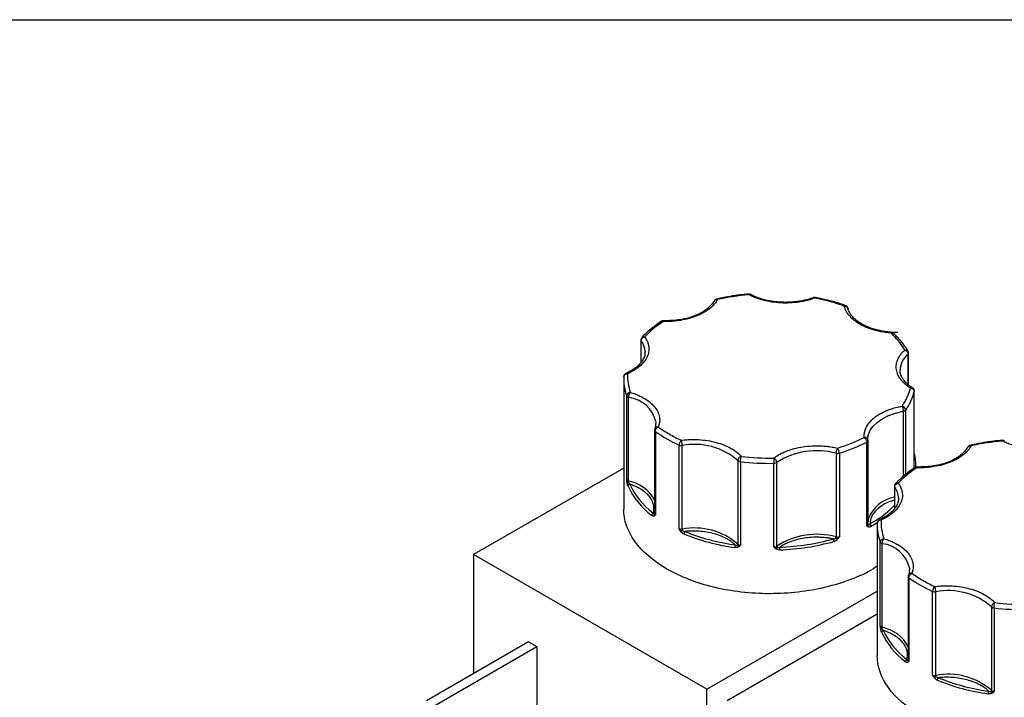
# Model space of a CAD drawing. Header units: inches. Extents: x 0.5 to 21.5, y 0.5 to 16.5.
# Tile 23 of 28: x 15.9 to 18.5, y 14.7 to 16.5. Entities that reach past the tile are written whole.
import ezdxf

# ---------------------------------------------------------------- set-up
doc = ezdxf.new("R2010")
doc.units = ezdxf.units.IN
doc.header["$LTSCALE"] = 2
doc.header["$MEASUREMENT"] = 0
doc.linetypes.add('SLD-Solid', pattern=[0])
doc.layers.add('TEXT', color=140, linetype='SLD-Solid', lineweight=25)

msp = doc.modelspace()

# ---------------------------------------------------------------- linework, layer by layer
for p, q in [((17.5351, 15.6553), (17.5351, 15.5956)), ((17.5359, 15.5966), (17.5359, 15.653)), ((17.5461, 15.6252), (17.5462, 15.6235)), ((18.2391, 15.6175), (18.2391, 15.5379)), ((18.2406, 15.5365), (18.2406, 15.6206)), ((18.2181, 15.5745), (18.2181, 15.5762)), ((17.4899, 15.5522), (17.4899, 15.2092)), ((18.2557, 15.3174), (18.2557, 15.5196)), ((18.2558, 15.3174), (18.2558, 15.5204)), ((17.4977, 15.2872), (17.4977, 15.5076)), ((17.5029, 15.2832), (17.5029, 15.5037)), ((18.2266, 15.4671), (18.2266, 15.2956)), ((18.2329, 15.4705), (18.2329, 15.3008)), ((17.5711, 15.4176), (17.5711, 15.1972)), ((17.5745, 15.439), (17.5727, 15.4228)), ((17.5744, 15.4398), (17.5746, 15.4357)), ((17.5733, 15.414), (17.5733, 15.1936)), ((18.1337, 15.3905), (18.1335, 15.3941)), ((18.1337, 15.3905), (18.1337, 15.3902)), ((18.1337, 15.1698), (18.1337, 15.3902)), ((17.6356, 15.1576), (17.6356, 15.3781)), ((17.644, 15.1565), (17.644, 15.377)), ((18.1303, 15.1654), (18.1303, 15.3859)), ((17.7908, 15.3375), (17.7908, 15.117)), ((18.0496, 15.3565), (18.0496, 15.136)), ((18.0582, 15.3567), (18.0582, 15.1363)), ((17.4899, 15.3176), (17.094, 15.0891)), ((17.7977, 15.3344), (17.7977, 15.114)), ((17.8854, 15.1096), (17.8854, 15.33)), ((17.8931, 15.1118), (17.8931, 15.3323)), ((18.2599, 15.3196), (18.2599, 15.3236)), ((18.2033, 15.2695), (18.2033, 15.2099)), ((18.2041, 15.2108), (18.2041, 15.2673)), ((18.2143, 15.2394), (18.2144, 15.2378)), ((18.1581, 15.1664), (18.1581, 14.8235)), ((18.1659, 14.9014), (18.1659, 15.1219)), ((18.1711, 14.8974), (18.1711, 15.1179)), ((17.7092, 14.734), (17.094, 15.0891)), ((17.094, 15.0891), (17.094, 14.7756)), ((18.2427, 15.0533), (18.2409, 15.0371)), ((18.2427, 15.054), (18.2428, 15.0499)), ((18.2394, 15.0319), (18.2394, 14.8114)), ((18.2415, 15.0283), (18.2415, 14.8078)), ((17.7092, 14.734), (18.1581, 14.9931)), ((18.3038, 14.7719), (18.3038, 14.9923)), ((18.3122, 14.7708), (18.3122, 14.9912)), ((18.459, 14.9517), (18.459, 14.7312)), ((18.4659, 14.9487), (18.4659, 14.7282)), ((18.1581, 14.9319), (17.7623, 14.7034)), ((17.239, 14.8593), (16.9697, 14.7038)), ((16.9917, 14.6912), (17.2609, 14.8466)), ((17.239, 14.8593), (17.2609, 14.8466)), ((17.2609, 14.8466), (17.2609, 14.6441)), ((17.7092, 14.3592), (17.7092, 14.734))]:
    msp.add_line(p, q)
at = {"flags": 128}
for points in [[(18.2558, 15.5204), (18.2558, 15.5202), (18.2557, 15.5196)], [(18.1335, 15.3941), (18.1345, 15.403), (18.1388, 15.4154), (18.1465, 15.4271), (18.1575, 15.438), (18.1714, 15.4476), (18.1879, 15.4558), (18.2064, 15.4624), (18.2266, 15.4671)], [(18.2599, 15.3236), (18.2599, 15.3215), (18.2598, 15.3182)], [(18.1348, 15.1841), (18.1345, 15.1826), (18.1337, 15.1773)], [(18.1597, 15.174), (18.1551, 15.1711), (18.142, 15.1635)]]:
    msp.add_lwpolyline(points, dxfattribs=at)
for centre, radius, start, end in [((17.5389, 15.6553), 0.00376, 180.9578, 217.4256), ((17.4965, 15.6228), 0.0497, 2.8121, 37.5121), ((18.2736, 15.574), 0.0556, 128.4223, 177.7121), ((18.2364, 15.6208), 0.00421, 308.5081, 357.4413), ((17.6221, 15.5524), 0.1322, 177.4493, 199.7861), ((18.1053, 15.5596), 0.1557, 325.0895, 345.1136), ((17.5031, 15.5099), 0.00584, 202.9787, 242.992), ((17.5062, 15.5148), 0.0116, 240.4659, 253.794), ((17.4933, 15.421), 0.0833, 13.0696, 83.3925), ((18.2255, 15.4767), 0.0097, 276.4793, 319.8956), ((17.5756, 15.4178), 0.00441, 182.4973, 239.5244), ((17.7847, 15.7084), 0.3624, 234.3111, 245.6943), ((18.1285, 15.3908), 0.00522, 290.4646, 353.689), ((17.6418, 15.3927), 0.0159, 246.9599, 278.0107), ((17.6763, 15.2045), 0.1755, 49.256, 100.611), ((17.999, 15.1657), 0.1974, 75.141, 122.4451), ((17.9229, 15.7953), 0.459, 287.1489, 296.8704), ((17.7962, 15.3424), 0.00735, 222.6419, 240.7341), ((18.0534, 15.3727), 0.0166, 256.6265, 286.6907), ((18.1288, 15.3234), 0.1311, 0.0768, 14.2924), ((17.7991, 15.3478), 0.0134, 241.3079, 264.1813), ((17.8748, 15.9901), 0.6602, 263.2951, 270.9222), ((17.8856, 15.3434), 0.0134, 269.0358, 303.9182), ((17.5044, 15.2905), 0.00749, 206.7477, 258.5997), ((17.503, 15.2741), 0.00556, 97.9999, 136.3953), ((17.5066, 15.2695), 0.00537, 95.1981, 173.9066), ((17.6862, 15.3556), 0.2038, 204.8113, 233.0482), ((17.4914, 15.2834), 0.0116, 340.4761, 358.7318), ((17.484, 15.1863), 0.0988, 28.0077, 78.9293), ((18.2071, 15.2696), 0.00376, 180.9578, 217.4256), ((18.1647, 15.237), 0.0497, 2.8121, 37.5121), ((18.2216, 15.1492), 0.0936, 101.2684, 158.1532), ((17.5705, 15.1923), 0.00681, 113.8597, 176.2343), ((17.5744, 15.1927), 0.00531, 145.7148, 203.1049), ((17.5681, 15.1985), 0.00335, 305.0455, 337.1501), ((17.5758, 15.1975), 0.00462, 184.1179, 238.1308), ((17.6418, 15.1722), 0.0159, 246.9599, 278.0107), ((17.6763, 14.984), 0.1755, 49.256, 100.611), ((17.6685, 15.1568), 0.0245, 180.6025, 189.243), ((18.1285, 15.1703), 0.00522, 290.4646, 353.689), ((18.1373, 15.1701), 0.00366, 185.6152, 232.804), ((18.1299, 15.1648), 0.00574, 331.6604, 24.4093), ((18.1342, 15.1632), 0.00781, 2.4706, 56.2904), ((18.2903, 15.1666), 0.1322, 177.4493, 199.7861), ((17.7072, 15.0727), 0.1019, 128.1341, 130.9243), ((17.6572, 15.1437), 0.009, 132.2532, 178.4536), ((17.8564, 15.6504), 0.5476, 247.6562, 262.2108), ((17.999, 14.9453), 0.1974, 75.141, 122.4451), ((18.0324, 15.1238), 0.0116, 0.6428, 35.7943), ((18.0357, 15.1363), 0.0138, 343.6589, 358.936), ((18.1031, 15.185), 0.0755, 224.2139, 228.0908), ((18.0534, 15.1522), 0.0166, 256.6265, 286.6907), ((17.8026, 15.1078), 0.0204, 160.2414, 179.9206), ((17.7855, 15.1172), 0.0053, 319.1965, 357.7484), ((17.7987, 15.1149), 0.00927, 187.4178, 219.8783), ((17.7984, 15.125), 0.0111, 226.5503, 266.2341), ((17.8856, 15.1229), 0.0134, 269.0358, 303.9182), ((17.8827, 15.1121), 0.0121, 317.4555, 342.3992), ((17.8993, 15.1121), 0.00622, 182.1351, 215.4476), ((17.8307, 15.1018), 0.0706, 359.9897, 5.6487), ((17.8788, 15.7197), 0.6183, 272.0834, 285.5027), ((18.1713, 15.1242), 0.00584, 202.9787, 242.992), ((18.1744, 15.1291), 0.0116, 240.4659, 253.794), ((18.1616, 15.0352), 0.0833, 13.0696, 83.3925), ((18.2438, 15.0321), 0.00441, 182.4973, 239.5244), ((18.4529, 15.3226), 0.3624, 234.3111, 245.6943), ((18.31, 15.0069), 0.0159, 246.9599, 278.0107), ((18.3445, 14.8188), 0.1755, 49.256, 100.611), ((18.4645, 14.9567), 0.00735, 222.6419, 240.7341), ((18.4673, 14.962), 0.0134, 241.3079, 264.1813), ((18.543, 15.6043), 0.6602, 263.2951, 270.9222), ((18.1726, 14.9048), 0.00749, 206.7477, 258.5997), ((18.1596, 14.8977), 0.0116, 340.4761, 358.7318), ((18.1522, 14.8005), 0.0988, 28.0077, 78.9293), ((18.1712, 14.8883), 0.00556, 97.9999, 136.3953), ((18.1748, 14.8837), 0.00537, 95.1981, 173.9066), ((18.3544, 14.9698), 0.2038, 204.8113, 233.0482), ((18.2387, 14.8065), 0.00681, 113.8597, 176.2343), ((18.2426, 14.807), 0.00531, 145.7148, 203.1049), ((18.2363, 14.8127), 0.00335, 305.0455, 337.1501), ((18.244, 14.8117), 0.00462, 184.1179, 238.1308), ((18.31, 14.7865), 0.0159, 246.9599, 278.0107), ((18.3754, 14.687), 0.1019, 128.1341, 130.9243), ((18.3445, 14.5983), 0.1755, 49.256, 100.611), ((18.3367, 14.771), 0.0245, 180.6025, 189.243), ((18.3254, 14.7579), 0.009, 132.2532, 178.4536), ((18.5246, 15.2647), 0.5476, 247.6562, 262.2108), ((18.4709, 14.7221), 0.0204, 160.2414, 179.9206), ((18.4538, 14.7314), 0.0053, 319.1965, 357.7484), ((18.467, 14.7292), 0.00927, 187.4178, 219.8783), ((18.4666, 14.7393), 0.0111, 226.5503, 266.2341)]:
    msp.add_arc(centre, radius, start, end)
for points, knots in [([(17.7371, 15.7617), (17.7363, 15.7603), (17.7347, 15.7575), (17.7318, 15.7534), (17.7286, 15.7495), (17.7251, 15.7456), (17.7212, 15.7419), (17.7138, 15.7356), (17.7017, 15.7274), (17.6831, 15.7185), (17.6623, 15.7114), (17.6424, 15.7072), (17.6246, 15.7049), (17.6095, 15.7038), (17.5994, 15.7039), (17.5943, 15.704)], [0, 0, 0, 0, 0.040712, 0.081199, 0.121575, 0.161957, 0.202462, 0.243205, 0.371568, 0.500042, 0.628406, 0.75688, 0.838051, 0.918781, 1, 1, 1, 1]), ([(17.7291, 15.7594), (17.7235, 15.7517), (17.7122, 15.7362), (17.6797, 15.7185), (17.6394, 15.707), (17.6096, 15.7062), (17.5946, 15.7058)], [0, 0, 0, 0, 0.248652, 0.498149, 0.748574, 1, 1, 1, 1]), ([(17.7348, 15.7632), (17.734, 15.7629), (17.7319, 15.7623), (17.7295, 15.7605), (17.7287, 15.7587), (17.7284, 15.7581)], [0, 0, 0, 0, 0.3250058, 0.7653839, 1, 1, 1, 1]), ([(17.7293, 15.7594), (17.7296, 15.7598), (17.7305, 15.761), (17.7333, 15.762), (17.7358, 15.7618), (17.7371, 15.7617)], [0, 0, 0, 0, 0.2, 0.6, 1, 1, 1, 1]), ([(17.819, 15.7763), (17.8114, 15.7755), (17.7951, 15.774), (17.77, 15.7703), (17.7495, 15.7667), (17.7379, 15.7639), (17.7349, 15.7631)], [0, 0, 0, 0, 0.265823, 0.567859, 0.890339, 1, 1, 1, 1]), ([(17.7349, 15.7631), (17.7352, 15.7632), (17.7358, 15.7633), (17.7366, 15.7623), (17.7371, 15.7617)], [0, 0, 0, 0, 0.376747, 1, 1, 1, 1]), ([(17.8246, 15.7751), (17.8246, 15.7752), (17.8237, 15.7757), (17.8218, 15.7763), (17.8199, 15.7762), (17.8191, 15.7762)], [0, 0, 0, 0, 0.014237, 0.534211, 1, 1, 1, 1]), ([(17.8199, 15.7745), (17.8197, 15.7752), (17.8194, 15.7762), (17.8191, 15.7761), (17.8191, 15.7761)], [0, 0, 0, 0, 0.638608, 1, 1, 1, 1]), ([(17.8199, 15.7745), (17.8203, 15.7747), (17.8211, 15.7752), (17.8221, 15.7755), (17.823, 15.7756), (17.8237, 15.7755), (17.8242, 15.7753), (17.8245, 15.7752), (17.8247, 15.7751)], [0, 0, 0, 0, 0.229465, 0.433839, 0.613095, 0.767216, 0.896186, 1, 1, 1, 1]), ([(17.9935, 15.7657), (17.9913, 15.765), (17.987, 15.7634), (17.9803, 15.7614), (17.9734, 15.7595), (17.9664, 15.7579), (17.9592, 15.7564), (17.9466, 15.7544), (17.9282, 15.7526), (17.904, 15.7526), (17.8802, 15.755), (17.8602, 15.7591), (17.8441, 15.7639), (17.8314, 15.7687), (17.8237, 15.7726), (17.8199, 15.7745)], [0, 0, 0, 0, 0.040712, 0.081199, 0.121575, 0.161957, 0.202462, 0.243205, 0.371568, 0.500042, 0.628406, 0.75688, 0.838051, 0.918781, 1, 1, 1, 1]), ([(17.9165, 15.7545), (17.9091, 15.7547), (17.8987, 15.755), (17.8837, 15.7567), (17.8712, 15.7588), (17.8571, 15.7622), (17.8434, 15.7666), (17.8324, 15.771), (17.8267, 15.7742), (17.8248, 15.7753)], [0, 0, 0, 0, 0.218735, 0.307091, 0.452527, 0.601455, 0.758949, 0.920681, 1, 1, 1, 1]), ([(17.9898, 15.7671), (17.9874, 15.7661), (17.9803, 15.7634), (17.9679, 15.7602), (17.954, 15.7574), (17.9404, 15.7556), (17.9281, 15.7547), (17.9199, 15.7546), (17.9165, 15.7545)], [0, 0, 0, 0, 0.115428, 0.332726, 0.523755, 0.68214, 0.871087, 1, 1, 1, 1]), ([(17.9899, 15.7668), (17.9904, 15.7669), (17.9914, 15.7673), (17.9928, 15.7663), (17.9935, 15.7657)], [0, 0, 0, 0, 0.459274, 1, 1, 1, 1]), ([(17.9954, 15.7674), (17.9954, 15.7674), (17.9943, 15.7677), (17.9924, 15.7677), (17.9907, 15.767), (17.9901, 15.7668)], [0, 0, 0, 0, 0.017057, 0.620102, 1, 1, 1, 1]), ([(17.9953, 15.7672), (17.9951, 15.7673), (17.9946, 15.7674), (17.9939, 15.7664), (17.9935, 15.7657)], [0, 0, 0, 0, 0.359717, 1, 1, 1, 1]), ([(18.0745, 15.746), (18.0735, 15.7464), (18.0631, 15.7504), (18.042, 15.7565), (18.0166, 15.7632), (18.0007, 15.7662), (17.9953, 15.7672)], [0, 0, 0, 0, 0.041283, 0.426481, 0.805356, 1, 1, 1, 1]), ([(18.0712, 15.7448), (18.0719, 15.7454), (18.0731, 15.7463), (18.074, 15.7461), (18.0744, 15.7459)], [0, 0, 0, 0, 0.576331, 1, 1, 1, 1]), ([(18.0712, 15.7448), (18.0738, 15.745), (18.0763, 15.7443), (18.0801, 15.7415), (18.0811, 15.7395), (18.0811, 15.7374)], [0, 0, 0, 0, 0.5, 0.5, 1, 1, 1, 1]), ([(18.1118, 15.6971), (18.11, 15.6982), (18.1063, 15.7004), (18.1013, 15.7038), (18.0966, 15.7074), (18.0922, 15.7111), (18.0882, 15.715), (18.084, 15.7197), (18.0797, 15.7252), (18.0759, 15.7316), (18.073, 15.7381), (18.0718, 15.7426), (18.0712, 15.7448)], [0, 0, 0, 0, 0.0837287, 0.1669656, 0.249962, 0.332971, 0.4162458, 0.5000372, 0.6254126, 0.749962, 0.8745399, 1, 1, 1, 1]), ([(18.0799, 15.7416), (18.0791, 15.7427), (18.078, 15.7442), (18.076, 15.7455), (18.075, 15.7458), (18.0745, 15.746)], [0, 0, 0, 0, 0.548041, 0.8001123, 1, 1, 1, 1]), ([(18.0809, 15.7388), (18.0809, 15.7389), (18.0808, 15.7399), (18.0803, 15.7409), (18.0799, 15.7416)], [0, 0, 0, 0, 0.157033, 1, 1, 1, 1]), ([(18.2125, 15.6748), (18.2051, 15.675), (18.1947, 15.6753), (18.1797, 15.6771), (18.1673, 15.6791), (18.1532, 15.6825), (18.1394, 15.6869), (18.1263, 15.6924), (18.1143, 15.6988), (18.1038, 15.706), (18.095, 15.7139), (18.088, 15.7223), (18.0832, 15.7312), (18.0808, 15.7373), (18.0806, 15.7405), (18.0806, 15.7406)], [0, 0, 0, 0, 0.111676, 0.156786, 0.231039, 0.307075, 0.387485, 0.470057, 0.55398, 0.638781, 0.72448, 0.811605, 0.901653, 0.997642, 1, 1, 1, 1]), ([(17.589, 15.7041), (17.5831, 15.7002), (17.5701, 15.6915), (17.553, 15.6774), (17.5428, 15.667), (17.5379, 15.6621)], [0, 0, 0, 0, 0.30676, 0.670769, 1, 1, 1, 1]), ([(17.5946, 15.7057), (17.594, 15.7057), (17.5923, 15.7058), (17.5902, 15.7052), (17.5891, 15.7043), (17.5889, 15.7041)], [0, 0, 0, 0, 0.286852, 0.878388, 1, 1, 1, 1]), ([(17.5943, 15.704), (17.5934, 15.7043), (17.5914, 15.705), (17.5895, 15.7049), (17.589, 15.7042), (17.5889, 15.7042)], [0, 0, 0, 0, 0.486117, 0.972234, 1, 1, 1, 1]), ([(17.5943, 15.704), (17.5944, 15.7046), (17.5945, 15.7059), (17.5946, 15.7057), (17.5946, 15.7057)], [0, 0, 0, 0, 0.542998, 1, 1, 1, 1]), ([(18.1944, 15.6737), (18.1918, 15.6739), (18.1867, 15.6743), (18.179, 15.6753), (18.1715, 15.6764), (18.1641, 15.6779), (18.1568, 15.6795), (18.1485, 15.6817), (18.1393, 15.6846), (18.1295, 15.6883), (18.1203, 15.6924), (18.1146, 15.6955), (18.1118, 15.6971)], [0, 0, 0, 0, 0.0837287, 0.1669656, 0.249962, 0.332971, 0.4162458, 0.5000372, 0.6254126, 0.749962, 0.8745399, 1, 1, 1, 1]), ([(18.1952, 15.6753), (18.1951, 15.6753), (18.1949, 15.6755), (18.1946, 15.6744), (18.1944, 15.6737)], [0, 0, 0, 0, 0.392214, 1, 1, 1, 1]), ([(18.201, 15.6728), (18.2009, 15.673), (18.2001, 15.6739), (18.1977, 15.6745), (18.1955, 15.6739), (18.1944, 15.6737)], [0, 0, 0, 0, 0.141742, 0.570871, 1, 1, 1, 1]), ([(18.2012, 15.6727), (18.201, 15.6729), (18.2004, 15.6737), (18.1987, 15.6746), (18.1969, 15.6754), (18.1955, 15.6754), (18.1951, 15.6754)], [0, 0, 0, 0, 0.140678, 0.40126, 0.83817, 1, 1, 1, 1]), ([(17.5451, 15.6634), (17.5461, 15.6621), (17.548, 15.6594), (17.5503, 15.6552), (17.5523, 15.651), (17.5539, 15.6467), (17.555, 15.6423), (17.5564, 15.6348), (17.5563, 15.624), (17.552, 15.6103), (17.5438, 15.5972), (17.5333, 15.5865), (17.5223, 15.5782), (17.5118, 15.5718), (17.504, 15.5681), (17.5, 15.5663)], [0, 0, 0, 0, 0.040712, 0.081199, 0.121575, 0.161957, 0.202462, 0.243205, 0.371568, 0.500042, 0.628406, 0.75688, 0.838051, 0.918781, 1, 1, 1, 1]), ([(17.5379, 15.6621), (17.5378, 15.6619), (17.5366, 15.661), (17.5355, 15.6586), (17.5353, 15.6564), (17.5352, 15.6553)], [0, 0, 0, 0, 0.088934, 0.561523, 1, 1, 1, 1]), ([(17.5359, 15.653), (17.5359, 15.6535), (17.536, 15.6546), (17.5367, 15.6568), (17.5385, 15.6597), (17.5412, 15.6619), (17.5436, 15.663), (17.5446, 15.6633), (17.5451, 15.6634)], [0, 0, 0, 0, 0.114329, 0.240841, 0.50037, 0.795124, 0.879745, 1, 1, 1, 1]), ([(17.538, 15.662), (17.5383, 15.6623), (17.5391, 15.6634), (17.5417, 15.6641), (17.544, 15.6637), (17.5451, 15.6634)], [0, 0, 0, 0, 0.195627, 0.597814, 1, 1, 1, 1]), ([(18.2392, 15.6256), (18.2357, 15.6313), (18.2282, 15.6435), (18.2153, 15.6592), (18.2051, 15.6688), (18.201, 15.6727)], [0, 0, 0, 0, 0.345354, 0.73825, 1, 1, 1, 1]), ([(17.5458, 15.625), (17.5459, 15.6233), (17.5463, 15.6181), (17.5439, 15.6096), (17.5388, 15.5995), (17.5311, 15.5901), (17.521, 15.5813), (17.5094, 15.5736), (17.5002, 15.5693), (17.4959, 15.5673)], [0, 0, 0, 0, 0.082063, 0.2531718, 0.412739, 0.5662239, 0.7170846, 0.8663887, 1, 1, 1, 1]), ([(18.2458, 15.5286), (18.2441, 15.5297), (18.2408, 15.5319), (18.2361, 15.5353), (18.2317, 15.5389), (18.2277, 15.5426), (18.224, 15.5465), (18.2183, 15.5533), (18.212, 15.5634), (18.208, 15.5772), (18.2078, 15.5911), (18.2114, 15.6032), (18.2168, 15.6132), (18.2228, 15.6213), (18.228, 15.6263), (18.2306, 15.6288)], [0, 0, 0, 0, 0.040712, 0.081199, 0.121575, 0.161957, 0.202462, 0.243205, 0.371568, 0.500042, 0.628406, 0.75688, 0.838051, 0.918781, 1, 1, 1, 1]), ([(18.2306, 15.6288), (18.2319, 15.6289), (18.2344, 15.6291), (18.2375, 15.6279), (18.2387, 15.6264), (18.2393, 15.6256)], [0, 0, 0, 0, 0.340709, 0.681418, 1, 1, 1, 1]), ([(18.2306, 15.6288), (18.2312, 15.6286), (18.2323, 15.6281), (18.2337, 15.6272), (18.2349, 15.6262), (18.2358, 15.6252), (18.2372, 15.6235), (18.2387, 15.6208), (18.2389, 15.6186), (18.2391, 15.6175)], [0, 0, 0, 0, 0.126025, 0.23919, 0.339434, 0.426787, 0.50133, 0.757683, 1, 1, 1, 1]), ([(18.2406, 15.6206), (18.2406, 15.6207), (18.2408, 15.6215), (18.2404, 15.6233), (18.2397, 15.6249), (18.2393, 15.6256)], [0, 0, 0, 0, 0.0299, 0.505706, 1, 1, 1, 1]), ([(18.2512, 15.529), (18.2481, 15.531), (18.2414, 15.5354), (18.2331, 15.543), (18.2261, 15.5514), (18.2212, 15.5603), (18.2185, 15.5681), (18.2185, 15.573), (18.2185, 15.5747)], [0, 0, 0, 0, 0.150854, 0.326995, 0.506065, 0.691144, 0.888434, 1, 1, 1, 1]), ([(17.49, 15.5583), (17.49, 15.5604), (17.4911, 15.5625), (17.4948, 15.5655), (17.4974, 15.5663), (17.5, 15.5663)], [0, 0, 0, 0, 0.5, 0.5, 1, 1, 1, 1]), ([(17.4961, 15.5671), (17.4958, 15.5671), (17.4943, 15.5666), (17.4922, 15.5646), (17.4904, 15.5617), (17.4902, 15.5596), (17.4902, 15.5588)], [0, 0, 0, 0, 0.083018, 0.429165, 0.757498, 1, 1, 1, 1]), ([(17.5, 15.5663), (17.4992, 15.5668), (17.4977, 15.5677), (17.4966, 15.5673), (17.496, 15.5672)], [0, 0, 0, 0, 0.541319, 1, 1, 1, 1]), ([(18.2511, 15.5289), (18.2511, 15.5289), (18.2505, 15.5296), (18.2487, 15.5297), (18.2468, 15.529), (18.2458, 15.5286)], [0, 0, 0, 0, 0.026448, 0.513224, 1, 1, 1, 1]), ([(18.2545, 15.5254), (18.2537, 15.5265), (18.2528, 15.5279), (18.2514, 15.5287), (18.2511, 15.5289)], [0, 0, 0, 0, 0.793742, 1, 1, 1, 1]), ([(18.2558, 15.5204), (18.2558, 15.5205), (18.256, 15.5213), (18.2556, 15.5231), (18.2549, 15.5247), (18.2545, 15.5254)], [0, 0, 0, 0, 0.028316, 0.504899, 1, 1, 1, 1]), ([(17.5029, 15.5037), (17.5029, 15.5041), (17.503, 15.5052), (17.5032, 15.5069), (17.5036, 15.5089), (17.5043, 15.5112), (17.5056, 15.5143), (17.5068, 15.516), (17.5075, 15.517)], [0, 0, 0, 0, 0.11095, 0.240698, 0.354877, 0.501414, 0.697173, 1, 1, 1, 1]), ([(17.5075, 15.517), (17.5097, 15.5163), (17.5142, 15.5149), (17.5207, 15.5126), (17.5269, 15.5101), (17.5328, 15.5074), (17.5386, 15.5045), (17.548, 15.4992), (17.5599, 15.4909), (17.5719, 15.4788), (17.5803, 15.4657), (17.5841, 15.4536), (17.5849, 15.4432), (17.584, 15.4344), (17.5821, 15.4287), (17.5811, 15.4258)], [0, 0, 0, 0, 0.040712, 0.081199, 0.121575, 0.161957, 0.202462, 0.243205, 0.371568, 0.500042, 0.628406, 0.75688, 0.838051, 0.918781, 1, 1, 1, 1]), ([(18.1237, 15.3984), (18.1236, 15.3998), (18.1235, 15.4028), (18.1237, 15.4072), (18.1244, 15.4115), (18.1254, 15.4158), (18.1269, 15.4202), (18.1301, 15.4275), (18.1366, 15.4376), (18.1488, 15.4496), (18.1642, 15.4604), (18.1804, 15.4683), (18.1957, 15.474), (18.2093, 15.4779), (18.2188, 15.4798), (18.2236, 15.4808)], [0, 0, 0, 0, 0.040712, 0.081199, 0.121575, 0.161957, 0.202462, 0.243205, 0.371568, 0.500042, 0.628406, 0.75688, 0.838051, 0.918781, 1, 1, 1, 1]), ([(18.2236, 15.4808), (18.2238, 15.4804), (18.2242, 15.4796), (18.2247, 15.4783), (18.2252, 15.4769), (18.2255, 15.4757), (18.226, 15.4736), (18.2265, 15.4705), (18.2266, 15.4682), (18.2266, 15.4671)], [0, 0, 0, 0, 0.127074, 0.240811, 0.340983, 0.427706, 0.501333, 0.759176, 1, 1, 1, 1]), ([(17.5719, 15.4213), (17.5718, 15.4211), (17.5712, 15.4201), (17.5712, 15.4188), (17.5712, 15.4177)], [0, 0, 0, 0, 0.120899, 1, 1, 1, 1]), ([(17.5811, 15.4258), (17.5799, 15.4258), (17.5773, 15.4259), (17.5741, 15.4244), (17.5723, 15.4227), (17.572, 15.4215), (17.572, 15.4212)], [0, 0, 0, 0, 0.310034, 0.620069, 0.930103, 1, 1, 1, 1]), ([(17.6418, 15.3908), (17.6443, 15.3911), (17.6492, 15.3917), (17.6568, 15.3923), (17.6643, 15.3927), (17.6719, 15.3928), (17.6795, 15.3927), (17.6925, 15.3922), (17.7109, 15.3903), (17.7336, 15.3854), (17.7546, 15.3785), (17.7709, 15.3707), (17.7832, 15.363), (17.7923, 15.3559), (17.7972, 15.3508), (17.7997, 15.3483)], [0, 0, 0, 0, 0.040712, 0.081199, 0.121575, 0.161957, 0.202462, 0.243205, 0.371568, 0.500042, 0.628406, 0.75688, 0.838051, 0.918781, 1, 1, 1, 1]), ([(17.644, 15.377), (17.644, 15.3775), (17.644, 15.3786), (17.6438, 15.3804), (17.6436, 15.3824), (17.6433, 15.3848), (17.6427, 15.388), (17.6421, 15.3898), (17.6418, 15.3908)], [0, 0, 0, 0, 0.11953, 0.241123, 0.367647, 0.501341, 0.708539, 1, 1, 1, 1]), ([(18.1337, 15.3905), (18.1337, 15.391), (18.1336, 15.392), (18.1331, 15.3935), (18.1321, 15.3949), (18.1309, 15.3962), (18.1293, 15.3972), (18.1276, 15.3979), (18.1257, 15.3983), (18.1244, 15.3984), (18.1237, 15.3984)], [0, 0, 0, 0, 0.116441, 0.234491, 0.360904, 0.500015, 0.620352, 0.760008, 0.859428, 1, 1, 1, 1]), ([(18.4873, 15.3905), (18.4796, 15.3898), (18.4633, 15.3883), (18.4382, 15.3845), (18.4177, 15.3809), (18.4061, 15.3781), (18.4031, 15.3774)], [0, 0, 0, 0, 0.265823, 0.567859, 0.890339, 1, 1, 1, 1]), ([(18.4928, 15.3894), (18.4928, 15.3894), (18.4919, 15.39), (18.49, 15.3906), (18.4882, 15.3905), (18.4873, 15.3905)], [0, 0, 0, 0, 0.014237, 0.534211, 1, 1, 1, 1]), ([(18.4881, 15.3887), (18.4879, 15.3894), (18.4876, 15.3905), (18.4874, 15.3904), (18.4873, 15.3904)], [0, 0, 0, 0, 0.638608, 1, 1, 1, 1]), ([(18.4881, 15.3887), (18.4885, 15.389), (18.4893, 15.3894), (18.4903, 15.3897), (18.4912, 15.3898), (18.4919, 15.3897), (18.4925, 15.3896), (18.4928, 15.3894), (18.4929, 15.3894)], [0, 0, 0, 0, 0.2294652, 0.433839, 0.6130955, 0.7672155, 0.8961861, 1, 1, 1, 1]), ([(18.6617, 15.38), (18.6595, 15.3792), (18.6552, 15.3777), (18.6485, 15.3756), (18.6417, 15.3737), (18.6346, 15.3721), (18.6274, 15.3707), (18.6148, 15.3686), (18.5964, 15.3668), (18.5723, 15.3669), (18.5484, 15.3692), (18.5284, 15.3733), (18.5123, 15.3782), (18.4996, 15.383), (18.4919, 15.3868), (18.4881, 15.3887)], [0, 0, 0, 0, 0.040712, 0.081199, 0.121575, 0.161957, 0.202462, 0.243205, 0.371568, 0.500042, 0.628406, 0.75688, 0.838051, 0.918781, 1, 1, 1, 1]), ([(17.8851, 15.344), (17.8867, 15.3451), (17.8898, 15.3474), (17.8949, 15.3507), (17.9003, 15.3538), (17.9059, 15.3567), (17.9118, 15.3594), (17.9224, 15.3639), (17.9387, 15.3692), (17.9614, 15.3739), (17.9852, 15.3764), (18.0064, 15.3765), (18.0244, 15.3751), (18.0393, 15.3731), (18.0487, 15.371), (18.0535, 15.37)], [0, 0, 0, 0, 0.040712, 0.081199, 0.121575, 0.161957, 0.202462, 0.243205, 0.371568, 0.500042, 0.628406, 0.75688, 0.838051, 0.918781, 1, 1, 1, 1]), ([(18.0535, 15.37), (18.0532, 15.3697), (18.0528, 15.3691), (18.0519, 15.3672), (18.0507, 15.3641), (18.0499, 15.3605), (18.0496, 15.3581), (18.0496, 15.357), (18.0496, 15.3565)], [0, 0, 0, 0, 0.111803, 0.190688, 0.499452, 0.759073, 0.885608, 1, 1, 1, 1]), ([(18.4053, 15.3759), (18.4045, 15.3745), (18.4029, 15.3718), (18.4, 15.3677), (18.3969, 15.3637), (18.3933, 15.3599), (18.3894, 15.3561), (18.382, 15.3498), (18.3699, 15.3416), (18.3513, 15.3327), (18.3305, 15.3257), (18.3106, 15.3214), (18.2929, 15.3191), (18.2777, 15.3181), (18.2676, 15.3182), (18.2625, 15.3182)], [0, 0, 0, 0, 0.040712, 0.081199, 0.121575, 0.161957, 0.202462, 0.243205, 0.371568, 0.500042, 0.628406, 0.75688, 0.838051, 0.918781, 1, 1, 1, 1]), ([(18.3973, 15.3737), (18.3917, 15.3659), (18.3805, 15.3504), (18.3479, 15.3328), (18.3076, 15.3212), (18.2778, 15.3204), (18.2628, 15.32)], [0, 0, 0, 0, 0.2486518, 0.4981494, 0.7485736, 1, 1, 1, 1]), ([(18.4031, 15.3774), (18.4022, 15.3772), (18.4001, 15.3766), (18.3977, 15.3747), (18.3969, 15.373), (18.3966, 15.3724)], [0, 0, 0, 0, 0.325006, 0.765384, 1, 1, 1, 1]), ([(18.3975, 15.3736), (18.3978, 15.374), (18.3988, 15.3752), (18.4016, 15.3762), (18.404, 15.376), (18.4053, 15.3759)], [0, 0, 0, 0, 0.2, 0.6, 1, 1, 1, 1]), ([(18.4031, 15.3773), (18.4034, 15.3774), (18.404, 15.3776), (18.4048, 15.3766), (18.4053, 15.3759)], [0, 0, 0, 0, 0.376747, 1, 1, 1, 1]), ([(17.8931, 15.3323), (17.8931, 15.3328), (17.893, 15.3339), (17.8926, 15.3356), (17.8918, 15.3374), (17.8906, 15.3395), (17.8884, 15.3421), (17.8863, 15.3433), (17.8851, 15.344)], [0, 0, 0, 0, 0.12018, 0.243699, 0.370706, 0.501329, 0.711213, 1, 1, 1, 1]), ([(18.2572, 15.3184), (18.2513, 15.3144), (18.2383, 15.3057), (18.2212, 15.2917), (18.211, 15.2813), (18.2062, 15.2763)], [0, 0, 0, 0, 0.30676, 0.670769, 1, 1, 1, 1]), ([(18.2628, 15.3199), (18.2622, 15.32), (18.2605, 15.3201), (18.2584, 15.3195), (18.2573, 15.3185), (18.2571, 15.3184)], [0, 0, 0, 0, 0.286852, 0.878388, 1, 1, 1, 1]), ([(18.2625, 15.3182), (18.2616, 15.3186), (18.2597, 15.3193), (18.2577, 15.3191), (18.2572, 15.3185), (18.2572, 15.3184)], [0, 0, 0, 0, 0.486117, 0.972234, 1, 1, 1, 1]), ([(18.2625, 15.3182), (18.2626, 15.3189), (18.2627, 15.3201), (18.2628, 15.32), (18.2628, 15.3199)], [0, 0, 0, 0, 0.542998, 1, 1, 1, 1]), ([(17.499, 15.2779), (17.4989, 15.2786), (17.4986, 15.2801), (17.4983, 15.2823), (17.498, 15.2847), (17.4978, 15.2863), (17.4977, 15.2872)], [0, 0, 0, 0, 0.236129, 0.498993, 0.712542, 1, 1, 1, 1]), ([(17.5012, 15.27), (17.501, 15.2706), (17.5006, 15.2717), (17.5, 15.2736), (17.4994, 15.2756), (17.4992, 15.2772), (17.499, 15.2779)], [0, 0, 0, 0, 0.270747, 0.52324, 0.763872, 1, 1, 1, 1]), ([(17.5677, 15.1985), (17.5681, 15.1997), (17.5687, 15.2021), (17.5693, 15.2057), (17.5697, 15.2094), (17.5696, 15.213), (17.5693, 15.2166), (17.5682, 15.2229), (17.5652, 15.2316), (17.5581, 15.2424), (17.5484, 15.2524), (17.5375, 15.2603), (17.5267, 15.2664), (17.5168, 15.271), (17.5097, 15.2735), (17.5061, 15.2748)], [0, 0, 0, 0, 0.040848, 0.081503, 0.122064, 0.162633, 0.203311, 0.244196, 0.372048, 0.500037, 0.627888, 0.755877, 0.837356, 0.918461, 1, 1, 1, 1]), ([(18.2133, 15.2777), (18.2143, 15.2763), (18.2162, 15.2736), (18.2185, 15.2694), (18.2205, 15.2652), (18.2221, 15.2609), (18.2233, 15.2566), (18.2246, 15.2491), (18.2245, 15.2383), (18.2202, 15.2246), (18.212, 15.2114), (18.2015, 15.2008), (18.1905, 15.1924), (18.1801, 15.186), (18.1722, 15.1824), (18.1682, 15.1805)], [0, 0, 0, 0, 0.040712, 0.081199, 0.121575, 0.161957, 0.202462, 0.243205, 0.371568, 0.500042, 0.628406, 0.75688, 0.838051, 0.918781, 1, 1, 1, 1]), ([(18.2061, 15.2763), (18.206, 15.2762), (18.2049, 15.2753), (18.2037, 15.2729), (18.2035, 15.2706), (18.2034, 15.2695)], [0, 0, 0, 0, 0.088934, 0.561523, 1, 1, 1, 1]), ([(18.2041, 15.2673), (18.2042, 15.2678), (18.2042, 15.2688), (18.2049, 15.2711), (18.2067, 15.274), (18.2095, 15.2761), (18.2118, 15.2772), (18.2128, 15.2775), (18.2133, 15.2777)], [0, 0, 0, 0, 0.114329, 0.240841, 0.50037, 0.795124, 0.879745, 1, 1, 1, 1]), ([(18.2062, 15.2762), (18.2065, 15.2766), (18.2074, 15.2777), (18.2099, 15.2784), (18.2122, 15.2779), (18.2133, 15.2777)], [0, 0, 0, 0, 0.195627, 0.597814, 1, 1, 1, 1]), ([(18.2033, 15.2327), (18.1985, 15.2313), (18.1817, 15.2265), (18.1603, 15.2122), (18.1419, 15.1919), (18.1396, 15.177), (18.1385, 15.1697)], [0, 0, 0, 0, 0.12212, 0.419306, 0.716492, 1, 1, 1, 1]), ([(18.214, 15.2392), (18.2141, 15.2375), (18.2146, 15.2323), (18.2122, 15.2238), (18.207, 15.2138), (18.1993, 15.2043), (18.1892, 15.1956), (18.1776, 15.1878), (18.1685, 15.1836), (18.1642, 15.1815)], [0, 0, 0, 0, 0.082063, 0.253172, 0.412739, 0.566224, 0.717085, 0.866389, 1, 1, 1, 1]), ([(17.6027, 15.0521), (17.567, 15.0727), (17.5385, 15.0973), (17.4999, 15.1511), (17.4899, 15.1801), (17.4899, 15.2092)], [0, 0, 0, 0, 0.5, 0.5, 1, 1, 1, 1]), ([(18.2033, 15.2194), (18.1979, 15.2134), (18.1811, 15.1949), (18.1557, 15.1798), (18.1385, 15.1697)], [0, 0, 0, 0, 0.322708, 1, 1, 1, 1]), ([(17.5695, 15.1907), (17.5692, 15.1906), (17.5685, 15.1905), (17.5674, 15.1906), (17.5663, 15.191), (17.565, 15.1917), (17.5641, 15.1924), (17.5637, 15.1927)], [0, 0, 0, 0, 0.188808, 0.379511, 0.575987, 0.781785, 1, 1, 1, 1]), ([(17.5733, 15.1936), (17.573, 15.1932), (17.5724, 15.1926), (17.5715, 15.1917), (17.5706, 15.1911), (17.5698, 15.1908), (17.5695, 15.1907)], [0, 0, 0, 0, 0.2912416, 0.5002174, 0.7620959, 1, 1, 1, 1]), ([(18.1643, 15.1814), (18.164, 15.1813), (18.1625, 15.1809), (18.1604, 15.1788), (18.1587, 15.176), (18.1585, 15.1739), (18.1584, 15.173)], [0, 0, 0, 0, 0.083018, 0.429165, 0.757498, 1, 1, 1, 1]), ([(18.1682, 15.1805), (18.1674, 15.181), (18.166, 15.182), (18.1648, 15.1816), (18.1643, 15.1814)], [0, 0, 0, 0, 0.541319, 1, 1, 1, 1]), ([(17.6405, 15.1497), (17.64, 15.1503), (17.6391, 15.1515), (17.6379, 15.1534), (17.6367, 15.1555), (17.636, 15.1568), (17.6356, 15.1576)], [0, 0, 0, 0, 0.236129, 0.498993, 0.712542, 1, 1, 1, 1]), ([(18.135, 15.1621), (18.1345, 15.1623), (18.1336, 15.1626), (18.1325, 15.1634), (18.1314, 15.1644), (18.1307, 15.165), (18.1303, 15.1654)], [0, 0, 0, 0, 0.2361294, 0.4989929, 0.7125421, 1, 1, 1, 1]), ([(18.142, 15.1635), (18.1413, 15.1632), (18.14, 15.1625), (18.1382, 15.1619), (18.1364, 15.1618), (18.1354, 15.162), (18.135, 15.1621)], [0, 0, 0, 0, 0.270747, 0.52324, 0.763872, 1, 1, 1, 1]), ([(17.6482, 15.1439), (17.6475, 15.1442), (17.646, 15.1449), (17.644, 15.1463), (17.6421, 15.1478), (17.641, 15.1491), (17.6405, 15.1497)], [0, 0, 0, 0, 0.270747, 0.52324, 0.763872, 1, 1, 1, 1]), ([(17.7834, 15.1147), (17.7823, 15.1158), (17.7801, 15.1179), (17.7766, 15.1209), (17.7728, 15.1238), (17.7687, 15.1266), (17.7644, 15.1292), (17.7566, 15.1336), (17.7446, 15.1391), (17.7272, 15.1448), (17.7085, 15.1488), (17.6914, 15.1509), (17.6763, 15.1515), (17.6637, 15.1514), (17.6553, 15.1507), (17.6512, 15.1503)], [0, 0, 0, 0, 0.040848, 0.081503, 0.122064, 0.162633, 0.203311, 0.244196, 0.372048, 0.500037, 0.627888, 0.755877, 0.837356, 0.918461, 1, 1, 1, 1]), ([(18.0419, 15.1306), (18.0399, 15.131), (18.0359, 15.1318), (18.0298, 15.1328), (18.0237, 15.1336), (18.0174, 15.1342), (18.0112, 15.1346), (18.0004, 15.1351), (17.9849, 15.1349), (17.9654, 15.1328), (17.9465, 15.1289), (17.9311, 15.1241), (17.9189, 15.119), (17.9094, 15.1142), (17.9038, 15.1106), (17.901, 15.1088)], [0, 0, 0, 0, 0.040848, 0.081503, 0.122064, 0.162633, 0.203311, 0.244196, 0.372048, 0.500037, 0.627888, 0.755877, 0.837356, 0.918461, 1, 1, 1, 1]), ([(18.0527, 15.1289), (18.0522, 15.1284), (18.0513, 15.1275), (18.0497, 15.1264), (18.0479, 15.1254), (18.0461, 15.1245), (18.0448, 15.1241), (18.0441, 15.1239)], [0, 0, 0, 0, 0.188808, 0.379511, 0.575987, 0.781785, 1, 1, 1, 1]), ([(18.0582, 15.1363), (18.0577, 15.1355), (18.0569, 15.1342), (18.0556, 15.1323), (18.0543, 15.1305), (18.0532, 15.1294), (18.0527, 15.1289)], [0, 0, 0, 0, 0.2912416, 0.5002174, 0.7620959, 1, 1, 1, 1]), ([(18.1757, 15.1312), (18.1731, 15.1309), (18.1706, 15.1297), (18.167, 15.1262), (18.1659, 15.124), (18.1659, 15.1219)], [0, 0, 0, 0, 0.5, 0.5, 1, 1, 1, 1]), ([(18.1711, 15.1179), (18.1711, 15.1184), (18.1712, 15.1195), (18.1714, 15.1212), (18.1718, 15.1231), (18.1725, 15.1254), (18.1738, 15.1285), (18.175, 15.1302), (18.1757, 15.1312)], [0, 0, 0, 0, 0.11095, 0.240698, 0.354877, 0.501414, 0.697173, 1, 1, 1, 1]), ([(18.1757, 15.1312), (18.178, 15.1305), (18.1824, 15.1291), (18.1889, 15.1268), (18.1951, 15.1243), (18.2011, 15.1216), (18.2068, 15.1187), (18.2162, 15.1135), (18.2281, 15.1052), (18.2401, 15.093), (18.2485, 15.0799), (18.2523, 15.0679), (18.2531, 15.0574), (18.2523, 15.0486), (18.2503, 15.0429), (18.2494, 15.04)], [0, 0, 0, 0, 0.040712, 0.081199, 0.121575, 0.161957, 0.202462, 0.243205, 0.371568, 0.500042, 0.628406, 0.75688, 0.838051, 0.918781, 1, 1, 1, 1]), ([(17.7916, 15.109), (17.7911, 15.1088), (17.7901, 15.1083), (17.7883, 15.1078), (17.7864, 15.1076), (17.7843, 15.1076), (17.7829, 15.1078), (17.7822, 15.1078)], [0, 0, 0, 0, 0.188808, 0.379511, 0.575987, 0.781785, 1, 1, 1, 1]), ([(17.7977, 15.114), (17.7972, 15.1134), (17.7963, 15.1125), (17.7948, 15.1111), (17.7934, 15.11), (17.7922, 15.1093), (17.7916, 15.109)], [0, 0, 0, 0, 0.291242, 0.500217, 0.762096, 1, 1, 1, 1]), ([(17.8916, 15.1039), (17.8911, 15.1043), (17.8899, 15.1051), (17.8884, 15.1064), (17.8869, 15.1079), (17.8859, 15.109), (17.8854, 15.1096)], [0, 0, 0, 0, 0.236129, 0.498993, 0.712542, 1, 1, 1, 1]), ([(17.9013, 15.1018), (17.9004, 15.1018), (17.8986, 15.1018), (17.896, 15.1022), (17.8936, 15.1029), (17.8923, 15.1036), (17.8916, 15.1039)], [0, 0, 0, 0, 0.270747, 0.52324, 0.763872, 1, 1, 1, 1]), ([(17.6027, 15.0521), (17.6215, 15.0424), (17.6591, 15.023), (17.7267, 15.0027), (17.7993, 14.9898), (17.8749, 14.9856), (17.9504, 14.9899), (18.0233, 15.0025), (18.0896, 15.0235), (18.1353, 15.0432), (18.1545, 15.0572), (18.1581, 15.0598)], [0, 0, 0, 0, 0.121517, 0.243033, 0.36455, 0.486067, 0.607584, 0.7291, 0.850617, 0.972134, 1, 1, 1, 1]), ([(18.2401, 15.0355), (18.2401, 15.0354), (18.2394, 15.0343), (18.2394, 15.033), (18.2394, 15.0319)], [0, 0, 0, 0, 0.1208985, 1, 1, 1, 1]), ([(18.2494, 15.04), (18.2481, 15.0401), (18.2455, 15.0402), (18.2424, 15.0387), (18.2405, 15.037), (18.2402, 15.0357), (18.2402, 15.0355)], [0, 0, 0, 0, 0.310034, 0.620069, 0.930103, 1, 1, 1, 1]), ([(18.31, 15.005), (18.3125, 15.0053), (18.3175, 15.0059), (18.325, 15.0065), (18.3325, 15.0069), (18.3401, 15.0071), (18.3477, 15.007), (18.3608, 15.0065), (18.3791, 15.0045), (18.4018, 14.9997), (18.4228, 14.9928), (18.4391, 14.9849), (18.4514, 14.9772), (18.4606, 14.9702), (18.4655, 14.9651), (18.4679, 14.9625)], [0, 0, 0, 0, 0.040712, 0.081199, 0.121575, 0.161957, 0.202462, 0.243205, 0.371568, 0.500042, 0.628406, 0.75688, 0.838051, 0.918781, 1, 1, 1, 1]), ([(18.3122, 14.9912), (18.3122, 14.9918), (18.3122, 14.9928), (18.3121, 14.9947), (18.3119, 14.9966), (18.3115, 14.999), (18.311, 15.0022), (18.3104, 15.004), (18.31, 15.005)], [0, 0, 0, 0, 0.11953, 0.241123, 0.367647, 0.501341, 0.708539, 1, 1, 1, 1]), ([(18.4679, 14.9625), (18.4656, 14.9618), (18.4633, 14.9603), (18.46, 14.9562), (18.459, 14.9539), (18.459, 14.9517)], [0, 0, 0, 0, 0.5, 0.5, 1, 1, 1, 1]), ([(18.1672, 14.8922), (18.1671, 14.8929), (18.1668, 14.8944), (18.1665, 14.8966), (18.1662, 14.899), (18.166, 14.9005), (18.1659, 14.9014)], [0, 0, 0, 0, 0.236129, 0.498993, 0.712542, 1, 1, 1, 1]), ([(18.1694, 14.8843), (18.1692, 14.8848), (18.1688, 14.8859), (18.1682, 14.8878), (18.1677, 14.8899), (18.1674, 14.8914), (18.1672, 14.8922)], [0, 0, 0, 0, 0.270747, 0.52324, 0.763872, 1, 1, 1, 1]), ([(18.2359, 14.8127), (18.2363, 14.8139), (18.2369, 14.8163), (18.2376, 14.82), (18.2379, 14.8236), (18.2379, 14.8273), (18.2375, 14.8309), (18.2365, 14.8371), (18.2334, 14.8458), (18.2264, 14.8566), (18.2166, 14.8666), (18.2057, 14.8746), (18.1949, 14.8806), (18.185, 14.8852), (18.1779, 14.8878), (18.1743, 14.8891)], [0, 0, 0, 0, 0.040848, 0.081503, 0.122064, 0.162633, 0.203311, 0.244196, 0.372048, 0.500037, 0.627888, 0.755877, 0.837356, 0.918461, 1, 1, 1, 1]), ([(18.2709, 14.6663), (18.2352, 14.6869), (18.2067, 14.7116), (18.1681, 14.7653), (18.1581, 14.7944), (18.1581, 14.8235)], [0, 0, 0, 0, 0.5, 0.5, 1, 1, 1, 1]), ([(18.2377, 14.8049), (18.2374, 14.8048), (18.2367, 14.8047), (18.2356, 14.8049), (18.2345, 14.8053), (18.2332, 14.806), (18.2323, 14.8066), (18.2319, 14.807)], [0, 0, 0, 0, 0.188808, 0.379511, 0.575987, 0.781785, 1, 1, 1, 1]), ([(18.2415, 14.8078), (18.2412, 14.8075), (18.2406, 14.8068), (18.2397, 14.806), (18.2388, 14.8053), (18.2381, 14.805), (18.2377, 14.8049)], [0, 0, 0, 0, 0.291242, 0.500217, 0.762096, 1, 1, 1, 1]), ([(18.3087, 14.7639), (18.3082, 14.7645), (18.3073, 14.7658), (18.3061, 14.7677), (18.3049, 14.7697), (18.3042, 14.7711), (18.3038, 14.7719)], [0, 0, 0, 0, 0.236129, 0.498993, 0.712542, 1, 1, 1, 1]), ([(18.4516, 14.729), (18.4505, 14.73), (18.4484, 14.7321), (18.4448, 14.7351), (18.441, 14.738), (18.4369, 14.7408), (18.4326, 14.7435), (18.4249, 14.7478), (18.4128, 14.7534), (18.3954, 14.759), (18.3768, 14.7631), (18.3596, 14.7651), (18.3446, 14.7658), (18.3319, 14.7656), (18.3236, 14.7649), (18.3194, 14.7646)], [0, 0, 0, 0, 0.040848, 0.081503, 0.122064, 0.162633, 0.203311, 0.244196, 0.372048, 0.500037, 0.627888, 0.755877, 0.837356, 0.918461, 1, 1, 1, 1]), ([(18.3164, 14.7582), (18.3157, 14.7585), (18.3142, 14.7592), (18.3122, 14.7605), (18.3103, 14.7621), (18.3092, 14.7633), (18.3087, 14.7639)], [0, 0, 0, 0, 0.270747, 0.52324, 0.763872, 1, 1, 1, 1]), ([(18.4598, 14.7232), (18.4593, 14.723), (18.4583, 14.7225), (18.4565, 14.7221), (18.4546, 14.7218), (18.4526, 14.7218), (18.4511, 14.722), (18.4504, 14.7221)], [0, 0, 0, 0, 0.188808, 0.379511, 0.575987, 0.781785, 1, 1, 1, 1]), ([(18.4659, 14.7282), (18.4654, 14.7277), (18.4645, 14.7268), (18.463, 14.7254), (18.4616, 14.7242), (18.4604, 14.7236), (18.4598, 14.7232)], [0, 0, 0, 0, 0.291242, 0.500217, 0.762096, 1, 1, 1, 1])]:
    msp.add_open_spline(points, degree=3, knots=knots)
for points in [[(17.8199, 15.7745), (17.7915, 15.7721), (17.7637, 15.7678), (17.7371, 15.7617)], [(18.0712, 15.7448), (18.0468, 15.7535), (18.0207, 15.7605), (17.9935, 15.7657)], [(17.5943, 15.704), (17.5753, 15.6916), (17.5588, 15.678), (17.5451, 15.6634)], [(18.2306, 15.6288), (18.2216, 15.6445), (18.2094, 15.6596), (18.1944, 15.6737)], [(17.5, 15.5663), (17.4992, 15.5497), (17.5018, 15.5332), (17.5075, 15.517)], [(18.2236, 15.4808), (18.2342, 15.4962), (18.2416, 15.5122), (18.2458, 15.5286)], [(18.2458, 15.5286), (18.2513, 15.5281), (18.2557, 15.5241), (18.2557, 15.5196)], [(17.5075, 15.517), (17.5021, 15.5163), (17.4977, 15.5121), (17.4977, 15.5076)], [(18.2329, 15.4705), (18.2329, 15.475), (18.2288, 15.4796), (18.2236, 15.4808)], [(17.5733, 15.414), (17.5733, 15.4185), (17.5768, 15.4238), (17.5811, 15.4258)], [(17.5811, 15.4258), (17.5901, 15.4193), (17.5996, 15.4131), (17.6097, 15.4073)], [(17.6097, 15.4073), (17.6199, 15.4014), (17.6306, 15.3959), (17.6418, 15.3908)], [(17.6418, 15.3908), (17.6384, 15.3883), (17.6356, 15.3826), (17.6356, 15.3781)], [(18.0535, 15.37), (18.0787, 15.3779), (18.1022, 15.3874), (18.1237, 15.3984)], [(18.1237, 15.3984), (18.1274, 15.396), (18.1303, 15.3904), (18.1303, 15.3859)], [(18.4881, 15.3887), (18.4597, 15.3863), (18.4319, 15.382), (18.4053, 15.3759)], [(18.0582, 15.3567), (18.0582, 15.3613), (18.0561, 15.3672), (18.0535, 15.37)], [(17.7997, 15.3483), (17.7948, 15.3468), (17.7908, 15.342), (17.7908, 15.3375)], [(17.7977, 15.3344), (17.7977, 15.339), (17.7986, 15.3451), (17.7997, 15.3483)], [(17.7997, 15.3483), (17.8278, 15.3449), (17.8565, 15.3435), (17.8851, 15.344)], [(17.8851, 15.344), (17.8853, 15.3408), (17.8854, 15.3345), (17.8854, 15.33)], [(18.2625, 15.3182), (18.2435, 15.3058), (18.227, 15.2922), (18.2133, 15.2777)], [(17.5001, 15.2823), (17.4991, 15.2837), (17.4981, 15.2853), (17.4977, 15.2872)], [(17.5023, 15.2796), (17.5016, 15.2804), (17.5008, 15.2813), (17.5001, 15.2823)], [(17.5023, 15.2796), (17.5033, 15.2778), (17.5046, 15.2761), (17.5061, 15.2748)], [(17.5061, 15.2748), (17.5179, 15.2473), (17.5388, 15.2214), (17.5677, 15.1985)], [(17.5677, 15.1985), (17.5685, 15.197), (17.5693, 15.196), (17.57, 15.1957)], [(17.57, 15.1957), (17.5704, 15.1951), (17.571, 15.1942), (17.5733, 15.1936)], [(17.6356, 15.1576), (17.6385, 15.1552), (17.6419, 15.1538), (17.6443, 15.1528)], [(18.1303, 15.1654), (18.1331, 15.1658), (18.1343, 15.1666), (18.1351, 15.1672)], [(18.1351, 15.1672), (18.1361, 15.1673), (18.1373, 15.1683), (18.1385, 15.1697)], [(18.1583, 15.1725), (18.1583, 15.177), (18.1627, 15.1806), (18.1682, 15.1805)], [(18.1682, 15.1805), (18.1675, 15.164), (18.17, 15.1474), (18.1757, 15.1312)], [(17.6443, 15.1528), (17.6462, 15.1516), (17.6486, 15.1508), (17.6512, 15.1503)], [(17.6512, 15.1503), (17.6908, 15.1336), (17.7358, 15.1215), (17.7834, 15.1147)], [(17.901, 15.1088), (17.9499, 15.1107), (17.9978, 15.1181), (18.0419, 15.1306)], [(18.0419, 15.1306), (18.0445, 15.1308), (18.0471, 15.1314), (18.049, 15.1324)], [(18.049, 15.1324), (18.0514, 15.1331), (18.0549, 15.1342), (18.0582, 15.1363)], [(17.7834, 15.1147), (17.7856, 15.1139), (17.7879, 15.1135), (17.7895, 15.1137)], [(17.7923, 15.1136), (17.7912, 15.1136), (17.7903, 15.1137), (17.7895, 15.1137)], [(17.7977, 15.114), (17.7956, 15.1136), (17.7938, 15.1135), (17.7923, 15.1136)], [(17.8854, 15.1096), (17.8892, 15.1085), (17.8922, 15.1085), (17.8942, 15.1084)], [(17.8942, 15.1084), (17.8961, 15.108), (17.8985, 15.1082), (17.901, 15.1088)], [(18.2415, 15.0283), (18.2415, 15.0328), (18.245, 15.0381), (18.2494, 15.04)], [(18.2494, 15.04), (18.2583, 15.0335), (18.2678, 15.0274), (18.2779, 15.0215)], [(18.2779, 15.0215), (18.2881, 15.0157), (18.2988, 15.0102), (18.31, 15.005)], [(18.31, 15.005), (18.3066, 15.0025), (18.3038, 14.9968), (18.3038, 14.9923)], [(18.4659, 14.9487), (18.4659, 14.9532), (18.4668, 14.9594), (18.4679, 14.9625)], [(18.4679, 14.9625), (18.496, 14.9592), (18.5247, 14.9577), (18.5534, 14.9582)], [(18.1683, 14.8965), (18.1673, 14.8979), (18.1664, 14.8996), (18.1659, 14.9014)], [(18.1705, 14.8938), (18.1698, 14.8946), (18.1691, 14.8955), (18.1683, 14.8965)], [(18.1705, 14.8938), (18.1715, 14.892), (18.1729, 14.8904), (18.1743, 14.8891)], [(18.1743, 14.8891), (18.1861, 14.8616), (18.207, 14.8356), (18.2359, 14.8127)], [(18.2359, 14.8127), (18.2367, 14.8113), (18.2376, 14.8102), (18.2382, 14.81)], [(18.2382, 14.81), (18.2386, 14.8094), (18.2392, 14.8084), (18.2415, 14.8078)], [(18.3038, 14.7719), (18.3067, 14.7695), (18.3101, 14.7681), (18.3125, 14.7671)], [(18.3125, 14.7671), (18.3144, 14.7659), (18.3169, 14.765), (18.3194, 14.7646)], [(18.3194, 14.7646), (18.3591, 14.7479), (18.404, 14.7358), (18.4516, 14.729)], [(18.4516, 14.729), (18.4538, 14.7281), (18.4561, 14.7277), (18.4578, 14.728)], [(18.4605, 14.7278), (18.4594, 14.7279), (18.4585, 14.7279), (18.4578, 14.728)], [(18.4659, 14.7282), (18.4638, 14.7279), (18.462, 14.7278), (18.4605, 14.7278)]]:
    msp.add_open_spline(points, degree=3)
at = {"layer": 'TEXT'}
msp.add_line((0.5, 16.5), (21.5, 16.5), dxfattribs=at)

doc.saveas('drawing.dxf')
